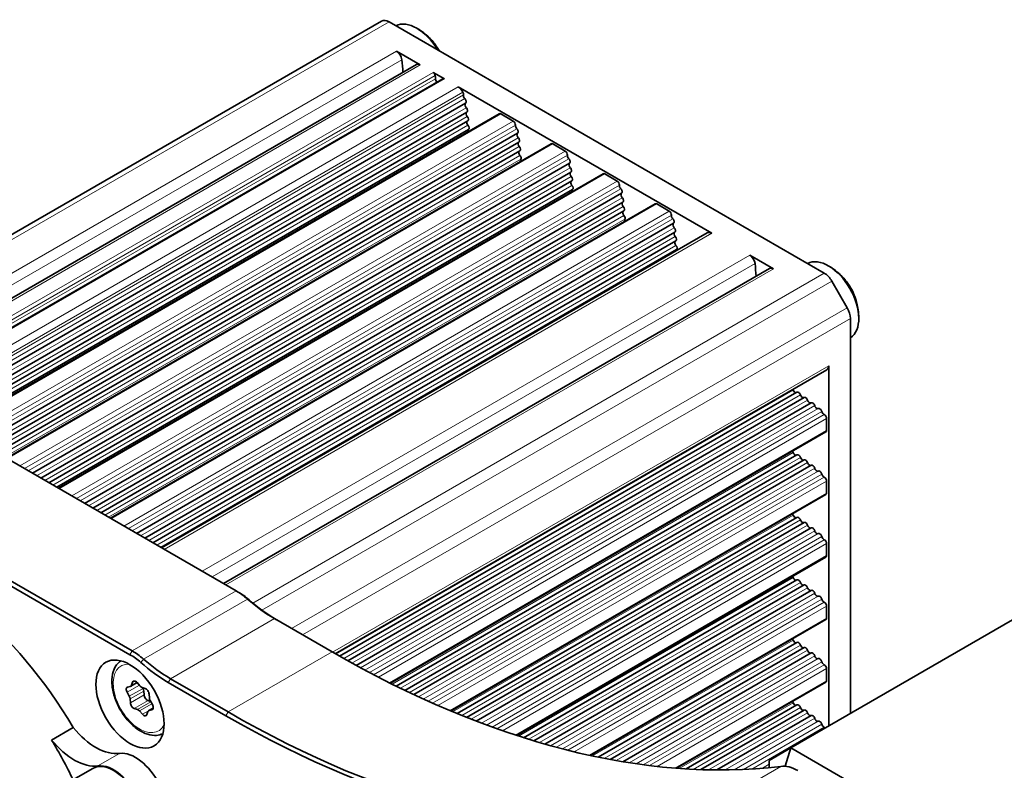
# Model space of a CAD drawing. Header units: millimetres. Extents: x 10 to 1178, y 10 to 830.
# Tile 29 of 33: x 928 to 993, y 723 to 772. Entities that reach past the tile are written whole.
import ezdxf

# ---------------------------------------------------------------- set-up
doc = ezdxf.new("R2010")
doc.units = ezdxf.units.MM
doc.header["$LTSCALE"] = 2
doc.layers.add('Sichtbar (ISO)', color=7, linetype='Continuous', lineweight=35)
doc.layers.add('Sichtbar schmal (ISO)', color=7, linetype='Continuous', lineweight=18)

msp = doc.modelspace()

# ---------------------------------------------------------------- linework, layer by layer
at = {"layer": 'Sichtbar (ISO)'}
for p, q in [((952.00844147, 771.63137455), (915.0570869, 750.29750004)), ((952.50844147, 771.58184573), (980.91403306, 755.18186977)), ((952.99590404, 769.66741592), (954.5464623, 768.77220069)), ((918.6557679, 748.2198006), (954.2964623, 768.7969651)), ((955.3795659, 768.2912081), (956.12259842, 767.86221808)), ((920.31977199, 747.25908739), (956.02259842, 767.87212384)), ((957.01676321, 767.34597179), (973.5772842, 757.78475054)), ((922.44573617, 746.0316614), (957.50517521, 766.27323796)), ((922.9906046, 745.71708146), (957.58855659, 765.69221835)), ((959.69860727, 765.58647983), (924.13720219, 745.05509303)), ((959.79860727, 765.57657406), (960.6131025, 765.10632502)), ((923.51809459, 745.41253497), (957.65130418, 765.11935272)), ((924.02715955, 745.11862619), (957.6932935, 764.55577769)), ((925.83984872, 744.0720696), (960.89928776, 764.31364617)), ((926.38471715, 743.75748967), (960.98266913, 763.73262656)), ((963.09271982, 763.62688803), (927.53131474, 743.09550124)), ((963.19271982, 763.61698227), (964.00721505, 763.14673323)), ((926.91220714, 743.45294318), (961.04541673, 763.15976092)), ((929.23396127, 742.11247781), (964.29340031, 762.35405437)), ((929.7788297, 741.79789787), (964.37678168, 761.77303476)), ((966.48683237, 761.66729624), (930.92542729, 741.13590945)), ((966.58683237, 761.65739048), (967.4013276, 761.18714143)), ((930.30631969, 741.49335139), (964.43952928, 761.20016913)), ((930.81538465, 741.1994426), (964.4815186, 760.6365941)), ((932.62807382, 740.15288601), (967.68751286, 760.39446258)), ((933.17294225, 739.83830608), (967.77089423, 759.81344297)), ((969.88094492, 759.70770445), (934.31953984, 739.17631765)), ((969.98094492, 759.69779868), (970.79544015, 759.22754964)), ((933.70043224, 739.53375959), (967.83364183, 759.24057734)), ((936.02218637, 738.19329422), (971.0816254, 758.43487078)), ((936.5670548, 737.87871428), (971.16500678, 757.85385118)), ((937.65730048, 737.24926065), (973.2772842, 757.81446784)), ((937.09454479, 737.5741678), (971.22775438, 757.28098554)), ((937.60360974, 737.28025901), (971.2697437, 756.71741051)), ((976.04758511, 756.35852165), (977.59814337, 755.46330642)), ((977.34814337, 755.48807083), (941.70744897, 734.91090633)), ((982.41403306, 752.92199752), (981.41403306, 754.65404833)), ((982.62113985, 752.22507409), (982.62113985, 726.43497921)), ((914.70891232, 750.49851873), (942.52853891, 734.43684983)), ((981.08266221, 748.86525368), (948.99239441, 730.33792892)), ((981.20692628, 749.13991995), (981.20692628, 725.61848263)), ((979.13260374, 747.40346503), (949.28510735, 730.17100496)), ((979.59835829, 747.07136392), (949.81265508, 729.87458015)), ((907.77926586, 746.33438617), (935.59889245, 730.27271727)), ((935.74031381, 730.51766624), (907.92068722, 746.57933514)), ((980.0612135, 746.71704967), (950.36355699, 729.57109968)), ((981.06550493, 745.68967749), (981.06550493, 744.90323914)), ((952.60169754, 728.40201149), (981.02408357, 744.81168372)), ((979.13260374, 743.32098218), (952.97325448, 728.21787484)), ((979.59835829, 742.98888107), (953.53848622, 727.94320691)), ((980.0612135, 742.63456682), (954.12966714, 727.66298154)), ((981.06550493, 741.60719464), (981.06550493, 740.82075629)), ((956.54225787, 726.59461221), (981.02408357, 740.72920087)), ((1007.37023074, 740.7238735), (978.7324061, 724.18981774)), ((979.13260374, 739.23849933), (956.9446324, 726.42826811)), ((979.59835829, 738.90639822), (957.55786915, 726.18131588)), ((980.0612135, 738.55208397), (958.20078682, 725.93096074)), ((981.06550493, 737.52471179), (981.06550493, 736.73827344)), ((960.84290307, 724.99510803), (981.02408357, 736.64671802)), ((979.13260374, 735.15601648), (961.2868103, 724.85274284)), ((979.59835829, 734.82391537), (961.96537607, 724.64350834)), ((942.66996026, 734.35520017), (942.52853891, 734.43684983)), ((980.0612135, 734.46960112), (962.67959718, 724.43432025)), ((981.06550493, 733.44222895), (981.06550493, 732.65579059)), ((945.0317868, 732.62417553), (948.7916559, 730.45341409)), ((965.65039882, 723.68823414), (981.02408357, 732.56423517)), ((979.13260374, 731.07353364), (966.15615322, 723.58157643)), ((979.59835829, 730.74143252), (966.93362932, 723.42944784)), ((980.0612135, 730.38711827), (967.75820868, 723.28397512)), ((981.06550493, 729.3597461), (981.06550493, 728.57330774)), ((935.44759475, 728.16029045), (935.62167892, 728.20038331)), ((935.65009313, 728.21149496), (936.06037503, 728.44837133)), ((935.70150659, 728.27813892), (935.76818182, 728.47255615)), ((936.05934365, 728.44952287), (936.25183603, 728.23460337)), ((938.10214034, 728.46004296), (941.86200944, 726.28928153)), ((942.0034308, 726.5342305), (938.2435617, 728.70499194)), ((971.27562675, 722.85347815), (981.02408357, 728.48175232)), ((935.55216218, 727.55309073), (935.41081565, 727.81782851)), ((936.38463296, 728.14002742), (936.59265472, 728.06970687)), ((936.45018779, 728.07156606), (936.42002286, 728.12806407)), ((936.52156527, 727.64422215), (936.50315706, 727.89923451)), ((936.84703745, 727.70421165), (936.86544566, 727.44919929)), ((935.62353966, 727.12574682), (935.60513144, 727.38075918)), ((936.94857986, 727.22036973), (936.775948, 727.27872693)), ((936.91841493, 727.27686774), (937.05976145, 727.01212996)), ((979.13260374, 726.99105079), (971.89240128, 722.81091795)), ((936.08594414, 726.68993105), (935.87792238, 726.7602516)), ((936.41123346, 726.3804356), (936.21874107, 726.5953551)), ((936.76907052, 726.55181955), (936.70239528, 726.35740233)), ((936.82048397, 726.61846351), (937.11163625, 726.78656035)), ((937.02298235, 726.66966802), (936.84889818, 726.62957516)), ((979.59835829, 726.65894967), (972.85383793, 722.76499902)), ((980.0612135, 726.30463542), (973.89403328, 722.74401225)), ((930.4832265, 724.70131725), (931.89744007, 725.51781383)), ((977.31819254, 723.37332116), (978.7324061, 724.18981774)), ((978.7324061, 724.18981774), (978.37406599, 722.98398752)), ((978.7324061, 724.18981774), (1022.57302654, 698.87842373)), ((977.31819254, 723.37332116), (977.31819254, 722.89722964)), ((931.25765461, 721.74229203), (933.16684292, 722.84456242))]:
    msp.add_line(p, q, dxfattribs=at)
for centre, major_axis, start_param, end_param in [((952.50844147, 770.76534914), (-0.5, 0.8660254), 5.4977871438, 6.2831853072), ((954.32000213, 768.88347181), (-1.4, 2.42487113), 4.734842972, 6.2607313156), ((952.99590404, 769.25916763), (0.25, -0.4330127), 0.9279861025, 2.3561944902), ((946.34656197, 771.99589668), (5, -8.66025404), 0.830467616, 0.9279861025), ((954.5464623, 768.3639524), (-0.25, 0.4330127), 5.4977871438, 6.2831853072), ((955.3795659, 768.12790879), (0.1, -0.17320508), 1.0380784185, 2.3561944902), ((954.83184335, 768.28083724), (0.5, -0.8660254), 0.7853981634, 1.0380784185), ((955.68037148, 767.79093929), (0.1, -0.17320508), 3.926990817, 5.2406450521), ((956.12259842, 767.69891876), (-0.1, 0.17320508), 5.4977871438, 6.2831853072), ((957.01676321, 766.85607384), (0.3, -0.51961524), 1.5092185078, 2.3561944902), ((957.22869193, 766.95000734), (0.1, -0.17320508), 0.4940414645, 1.5092185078), ((957.49961425, 766.69977415), (0.1, -0.17320508), 3.6356341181, 5.1573571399), ((957.40517521, 766.44644304), (0.1, -0.17320508), 0, 2.0157644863), ((957.60252055, 766.09854037), (-0.1, 0.17320508), 0.0186489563, 1.9414856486), ((957.67668303, 765.51292762), (-0.1, 0.17320508), 0.081659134, 1.8969386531), ((957.48855659, 765.86542343), (0.1, -0.17320508), 0, 1.9414856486), ((959.79860727, 765.41327475), (-0.1, 0.17320508), 5.4977871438, 6.2831853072), ((957.72983847, 764.93616824), (-0.1, 0.17320508), 0.1447099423, 1.8523916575), ((957.55130418, 765.2925578), (0.1, -0.17320508), 0, 1.8969386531), ((957.5932935, 764.72898277), (0.1, -0.17320508), 0, 1.8523916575), ((960.6131025, 764.94302571), (0.1, -0.17320508), 0.6600703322, 2.3561944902), ((960.8937268, 764.74018236), (0.1, -0.17320508), 3.8016629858, 5.1573571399), ((957.76188139, 764.36940657), (-0.1, 0.17320508), 0.2078330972, 1.1282220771), ((960.79928776, 764.48685125), (0.1, -0.17320508), 0, 2.0157644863), ((960.9966331, 764.13894858), (-0.1, 0.17320508), 0.0186489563, 1.9414856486), ((961.07079558, 763.55333583), (-0.1, 0.17320508), 0.081659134, 1.8969386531), ((960.88266913, 763.90583164), (0.1, -0.17320508), 0, 1.9414856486), ((963.19271982, 763.45368295), (-0.1, 0.17320508), 5.4977871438, 6.2831853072), ((961.12395102, 762.97657645), (-0.1, 0.17320508), 0.1447099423, 1.8523916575), ((960.94541673, 763.33296601), (0.1, -0.17320508), 0, 1.8969386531), ((960.98740605, 762.76939097), (0.1, -0.17320508), 0.3115526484, 1.8523916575), ((964.00721505, 762.98343391), (0.1, -0.17320508), 0.6600703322, 2.3561944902), ((964.28783935, 762.78059057), (0.1, -0.17320508), 3.8016629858, 5.1573571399), ((961.23908519, 762.47505325), (-0.1, 0.17320508), 0.3115526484, 1.2094816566), ((964.19340031, 762.52725945), (0.1, -0.17320508), 0, 2.0157644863), ((964.39074565, 762.17935678), (-0.1, 0.17320508), 0.0186489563, 1.9414856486), ((964.46490813, 761.59374404), (-0.1, 0.17320508), 0.081659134, 1.8969386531), ((964.27678168, 761.94623985), (0.1, -0.17320508), 0, 1.9414856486), ((966.58683237, 761.49409116), (-0.1, 0.17320508), 5.4977871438, 6.2831853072), ((964.51806357, 761.01698465), (-0.1, 0.17320508), 0.1447099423, 1.8523916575), ((964.33952928, 761.37337421), (0.1, -0.17320508), 0, 1.8969386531), ((967.4013276, 761.02384212), (0.1, -0.17320508), 0.6600703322, 2.3561944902), ((964.55010649, 760.45022298), (-0.1, 0.17320508), 0.2078330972, 1.1282220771), ((964.3815186, 760.80979918), (0.1, -0.17320508), 0, 1.8523916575), ((967.6819519, 760.82099877), (0.1, -0.17320508), 3.8016629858, 5.1573571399), ((967.58751286, 760.56766766), (0.1, -0.17320508), 0, 2.0157644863), ((967.7848582, 760.21976499), (-0.1, 0.17320508), 0.0186489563, 1.9414856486), ((967.85902068, 759.63415224), (-0.1, 0.17320508), 0.081659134, 1.8969386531), ((967.67089423, 759.98664805), (0.1, -0.17320508), 0, 1.9414856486), ((969.98094492, 759.53449937), (-0.1, 0.17320508), 5.4977871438, 6.2831853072), ((967.91217612, 759.05739286), (-0.1, 0.17320508), 0.1447099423, 1.8523916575), ((967.73364183, 759.41378242), (0.1, -0.17320508), 0, 1.8969386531), ((970.79544015, 759.06425032), (0.1, -0.17320508), 0.6600703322, 2.3561944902), ((967.77563115, 758.85020738), (0.1, -0.17320508), 0.3115526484, 1.8523916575), ((968.02731029, 758.55586967), (-0.1, 0.17320508), 0.3115526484, 1.2094816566), ((971.07606445, 758.86140698), (0.1, -0.17320508), 3.8016629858, 5.1573571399), ((970.9816254, 758.60807587), (0.1, -0.17320508), 0, 2.0157644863), ((971.17897075, 758.2601732), (-0.1, 0.17320508), 0.0186489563, 1.9414856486), ((971.25313323, 757.67456045), (-0.1, 0.17320508), 0.081659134, 1.8969386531), ((971.06500678, 758.02705626), (0.1, -0.17320508), 0, 1.9414856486), ((973.5772842, 757.2948526), (-0.3, 0.51961524), 5.4977871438, 6.2831853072), ((971.30628867, 757.09780106), (-0.1, 0.17320508), 0.1447099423, 1.8523916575), ((971.12775438, 757.45419062), (0.1, -0.17320508), 0, 1.8969386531), ((971.33833159, 756.53103939), (-0.1, 0.17320508), 0.2078330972, 0.7812602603), ((971.1697437, 756.89061559), (0.1, -0.17320508), 0, 1.8523916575), ((976.04758511, 755.95027336), (0.25, -0.4330127), 0.9279861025, 2.3561944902), ((969.39824304, 758.68700241), (5, -8.66025404), 0.830467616, 0.9279861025), ((981.19005981, 753.37003677), (1.4, -2.42487113), 0.0224539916, 3.119138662), ((977.59814337, 755.05505813), (-0.25, 0.4330127), 5.4977871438, 6.2831853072), ((980.91403306, 754.36537319), (-0.5, 0.8660254), 4.7123889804, 5.4977871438), ((981.91403306, 752.63332239), (-0.5, 0.8660254), 3.926990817, 4.7123889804), ((980.78266221, 749.38486892), (0.3, -0.51961524), 0, 0.7853981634), ((978.76487396, 747.53948901), (0.1, -0.17320508), 1.3064319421, 1.5170292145), ((979.01018487, 747.56043197), (0.1, -0.17320508), 4.4480245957, 6.1140694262), ((979.23260374, 747.23025995), (-0.1, 0.17320508), 4.4034776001, 6.2831853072), ((979.48394111, 747.23494803), (0.1, -0.17320508), 4.4034776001, 6.1771444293), ((979.69835829, 746.89815884), (-0.1, 0.17320508), 4.3589306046, 6.2831853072), ((979.95522343, 746.88658272), (0.1, -0.17320508), 4.3589306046, 6.2401665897), ((980.1612135, 746.54384459), (-0.1, 0.17320508), 4.314383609, 6.2831853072), ((980.42309676, 746.51602724), (0.1, -0.17320508), 4.314383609, 6.2690559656), ((980.62025103, 746.1680202), (-0.1, 0.17320508), 4.2470707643, 6.2690559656), ((980.88872823, 746.1157766), (0.1, -0.17320508), 4.2470707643, 5.623114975), ((980.92408357, 745.77132715), (0.1, -0.17320508), 0.7853981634, 2.4815223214), ((980.92408357, 744.9848888), (0.1, -0.17320508), 0, 0.7853981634), ((978.76487396, 743.45700616), (0.1, -0.17320508), 1.3064319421, 1.7904604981), ((979.01018487, 743.47794913), (0.1, -0.17320508), 4.4480245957, 6.1140694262), ((979.23260374, 743.1477771), (-0.1, 0.17320508), 4.4034776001, 6.2831853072), ((979.48394111, 743.15246518), (0.1, -0.17320508), 4.4034776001, 6.1771444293), ((979.69835829, 742.81567599), (-0.1, 0.17320508), 4.3589306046, 6.2831853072), ((979.95522343, 742.80409987), (0.1, -0.17320508), 4.3589306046, 6.2401665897), ((980.1612135, 742.46136174), (-0.1, 0.17320508), 4.314383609, 6.2831853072), ((980.42309676, 742.43354439), (0.1, -0.17320508), 4.314383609, 6.2690559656), ((980.62025103, 742.08553735), (-0.1, 0.17320508), 4.2470707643, 6.2690559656), ((980.88872823, 742.03329375), (0.1, -0.17320508), 4.2470707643, 5.623114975), ((980.92408357, 741.6888443), (0.1, -0.17320508), 0.7853981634, 2.4815223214), ((980.92408357, 740.90240595), (0.1, -0.17320508), 0, 0.7853981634), ((978.76487396, 739.37452331), (0.1, -0.17320508), 1.3064319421, 1.7904604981), ((979.01018487, 739.39546628), (0.1, -0.17320508), 4.4480245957, 6.1140694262), ((979.23260374, 739.06529425), (-0.1, 0.17320508), 4.4034776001, 6.2831853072), ((979.48394111, 739.06998233), (0.1, -0.17320508), 4.4034776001, 6.1771444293), ((979.69835829, 738.73319314), (-0.1, 0.17320508), 4.3589306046, 6.2831853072), ((979.95522343, 738.72161702), (0.1, -0.17320508), 4.3589306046, 6.2401665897), ((980.1612135, 738.37887889), (-0.1, 0.17320508), 4.314383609, 6.2831853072), ((980.42309676, 738.35106154), (0.1, -0.17320508), 4.314383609, 6.2690559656), ((980.62025103, 738.0030545), (-0.1, 0.17320508), 4.2470707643, 6.2690559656), ((980.88872823, 737.9508109), (0.1, -0.17320508), 4.2470707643, 5.623114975), ((922.16386361, 719.29083826), (10, -17.32050808), 1.5970958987, 2.6642632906), ((980.92408357, 737.60636145), (0.1, -0.17320508), 0.7853981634, 2.4815223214), ((980.92408357, 736.8199231), (0.1, -0.17320508), 0, 0.7853981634), ((978.76487396, 735.29204046), (0.1, -0.17320508), 1.3064319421, 1.7904604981), ((979.01018487, 735.31298343), (0.1, -0.17320508), 4.4480245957, 6.1140694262), ((979.23260374, 734.9828114), (-0.1, 0.17320508), 4.4034776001, 6.2831853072), ((979.48394111, 734.98749948), (0.1, -0.17320508), 4.4034776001, 6.1771444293), ((979.69835829, 734.65071029), (-0.1, 0.17320508), 4.3589306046, 6.2831853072), ((979.95522343, 734.63913417), (0.1, -0.17320508), 4.3589306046, 6.2401665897), ((942.52853891, 731.04838902), (2.075, -3.59400543), 2.1033224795, 2.3561944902), ((942.66996026, 731.13003868), (-1.975, 3.42080034), 5.2449151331, 5.4977871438), ((980.1612135, 734.29639604), (-0.1, 0.17320508), 4.314383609, 6.2831853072), ((980.42309676, 734.26857869), (0.1, -0.17320508), 4.314383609, 6.2690559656), ((980.62025103, 733.92057165), (-0.1, 0.17320508), 4.2470707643, 6.2690559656), ((945.0317868, 740.78914134), (5, -8.66025404), 5.2449151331, 5.4977871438), ((945.17320815, 740.87079099), (-5.1, 8.83345912), 2.1033224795, 2.3561944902), ((980.88872823, 733.86832805), (0.1, -0.17320508), 4.2470707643, 5.623114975), ((980.92408357, 733.5238786), (0.1, -0.17320508), 0.7853981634, 2.4815223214), ((980.92408357, 732.73744025), (0.1, -0.17320508), 0, 0.7853981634), ((978.76487396, 731.20955761), (0.1, -0.17320508), 1.3064319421, 1.7904604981), ((979.01018487, 731.23050058), (0.1, -0.17320508), 4.4480245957, 6.1140694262), ((979.23260374, 730.90032855), (-0.1, 0.17320508), 4.4034776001, 6.2831853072), ((979.48394111, 730.90501663), (0.1, -0.17320508), 4.4034776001, 6.1771444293), ((979.69835829, 730.56822744), (-0.1, 0.17320508), 4.3589306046, 6.2831853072), ((935.59889245, 727.04755577), (1.975, -3.42080034), 2.1033224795, 2.3561944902), ((935.74031381, 727.12920543), (-2.075, 3.59400543), 5.2449151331, 5.4977871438), ((948.7916559, 795.77314056), (40, -69.2820323), 5.4977871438, 6.0422190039), ((979.95522343, 730.55665132), (0.1, -0.17320508), 4.3589306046, 6.2401665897), ((980.1612135, 730.21391319), (-0.1, 0.17320508), 4.314383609, 6.2831853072), ((980.42309676, 730.18609584), (0.1, -0.17320508), 4.314383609, 6.2690559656), ((938.10214034, 736.78830809), (5.1, -8.83345912), 5.2449151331, 5.4977871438), ((938.2435617, 736.86995775), (-5, 8.66025404), 2.1033224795, 2.3561944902), ((980.62025103, 729.8380888), (-0.1, 0.17320508), 4.2470707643, 6.2690559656), ((980.88872823, 729.7858452), (0.1, -0.17320508), 4.2470707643, 5.623114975), ((980.92408357, 729.44139575), (0.1, -0.17320508), 0.7853981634, 2.4815223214), ((935.56918055, 727.88937118), (-0.15, 0.25980762), 6.1081452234, 7.7965344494), ((935.50009313, 728.47130258), (0.15, -0.25980762), 6.1081452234, 6.7493368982), ((935.96959528, 728.27939248), (-0.15, 0.25980762), 5.0609476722, 6.7493368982), ((936.3415844, 728.40473376), (-0.15, 0.25980762), 1.9193550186, 2.5605466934), ((980.92408357, 728.6549574), (0.1, -0.17320508), 0, 0.7853981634), ((935.39379729, 727.48154806), (0.15, -0.25980762), 0.8721574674, 1.5133491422), ((936.2918229, 728.00002339), (0.15, -0.25980762), 0.8721574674, 1.5133491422), ((936.73289943, 727.54343327), (0.15, -0.25980762), 4.013750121, 5.702139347), ((936.63570329, 727.80500053), (-0.15, 0.25980762), 4.013750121, 5.702139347), ((935.83487382, 727.02495794), (0.15, -0.25980762), 4.013750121, 5.702139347), ((937.07677982, 727.34841041), (-0.15, 0.25980762), 0.8721574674, 1.5133491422), ((936.90139656, 726.94058729), (0.15, -0.25980762), 6.1081452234, 7.7965344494), ((978.76487396, 727.12707476), (0.1, -0.17320508), 1.3064319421, 1.7904604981), ((979.01018487, 727.14801773), (0.1, -0.17320508), 4.4480245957, 6.1140694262), ((979.23260374, 726.81784571), (-0.1, 0.17320508), 4.4034776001, 6.2831853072), ((936.12899271, 726.42522471), (0.15, -0.25980762), 1.9193550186, 2.5605466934), ((936.50098182, 726.55056599), (0.15, -0.25980762), 5.0609476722, 6.7493368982), ((936.97048397, 726.35865589), (-0.15, 0.25980762), 6.1081452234, 6.7493368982), ((941.86200944, 791.77230732), (40.1, -69.45523738), 5.4977871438, 6.0422190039), ((942.0034308, 791.85395698), (40, -69.2820323), 5.4977871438, 6.0422190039), ((979.48394111, 726.82253378), (0.1, -0.17320508), 4.4034776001, 6.1771444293), ((979.69835829, 726.48574459), (-0.1, 0.17320508), 4.3589306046, 6.2831853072), ((979.95522343, 726.47416847), (0.1, -0.17320508), 4.3589306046, 6.2401665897), ((980.1612135, 726.13143034), (-0.1, 0.17320508), 4.314383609, 6.2831853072), ((980.42309676, 726.10361299), (0.1, -0.17320508), 4.314383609, 6.2690559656), ((980.62025103, 725.75560595), (-0.1, 0.17320508), 4.2470707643, 6.2690559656), ((980.88872823, 725.70336235), (0.1, -0.17320508), 4.2470707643, 5.623114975), ((933.36982126, 727.64589771), (2.1, -3.6373067), 4.9790583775, 6.0475656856), ((980.92408357, 725.3589129), (0.1, -0.17320508), 2.0007878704, 2.4815223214), ((920.74965005, 718.47434167), (-10, 17.32050808), 4.5908966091, 4.7386885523), ((931.9556077, 726.82940113), (2.1, -3.6373067), 4.9790583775, 6.0475656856), ((935.95605648, 721.27948914), (1.4, -2.42487113), 0, 2.905973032), ((934.54184292, 720.46299256), (-1.375, 2.38156986), 3.1415926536, 6.2831853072), ((934.54184292, 720.46299256), (1.4, -2.42487113), 6.0939207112, 9.1891583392), ((979.1890242, 720.25195454), (-1.5, 2.59807621), 5.4977871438, 6.0422190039)]:
    msp.add_ellipse(centre, major_axis=major_axis, ratio=0.5773502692, start_param=start_param, end_param=end_param, dxfattribs=at)
msp.add_ellipse((935.59889245, 727.04755577), major_axis=(1.575, -2.72798002), ratio=0.5773502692, dxfattribs=at)
for points, knots in [([(955.80244896, 769.68004961), (955.7394649, 769.79265559), (955.67107214, 769.90162203), (955.46338285, 770.19687184), (955.30982911, 770.38172138), (954.9153234, 770.76204824), (954.6748364, 770.95890917), (954.34970083, 771.15225847)], [0.76181128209, 0.76181128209, 0.76181128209, 0.76181128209, 0.93947766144, 0.93947766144, 1.24763665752, 1.24763665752, 1.55579565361, 1.55579565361, 1.55579565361, 1.55579565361]), ([(983.16973604, 752.26136327), (983.16485843, 752.63961359), (983.11461536, 752.9463119), (982.9824955, 753.47812729), (982.89918797, 753.7035335), (982.70655211, 754.11898613), (982.59691513, 754.30888294), (982.33344053, 754.68343681), (982.17988679, 754.86828635), (981.78538108, 755.2486132), (981.54489408, 755.44547413), (981.21975852, 755.63882343)], [0.0150006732, 0.0150006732, 0.0150006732, 0.0150006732, 0.3231596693, 0.3231596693, 0.6313186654, 0.6313186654, 0.9394776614, 0.9394776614, 1.2476366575, 1.2476366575, 1.5557956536, 1.5557956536, 1.5557956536, 1.5557956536]), ([(937.74340632, 725.11438031), (937.61546393, 725.0535564), (937.4759056, 725.01738188), (937.14338888, 724.98972319), (936.94795353, 725.01545557), (936.5349015, 725.14226669), (936.31702355, 725.25281859), (935.89052678, 725.54753187), (935.68240267, 725.73420962), (935.30110676, 726.15992302), (935.12780415, 726.39853579), (934.83094923, 726.90428065), (934.70722949, 727.17117112), (934.52063682, 727.71021705), (934.45797436, 727.98227487), (934.40311713, 728.50860687), (934.41129735, 728.76282775), (934.50705814, 729.22306105), (934.5930635, 729.43105174), (934.79888012, 729.70789554), (934.89162865, 729.79874839), (934.99697033, 729.871347)], [0.831549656, 0.831549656, 0.831549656, 0.831549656, 1.0511925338, 1.0511925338, 1.3408170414, 1.3408170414, 1.6689119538, 1.6689119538, 2.0076228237, 2.0076228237, 2.3437560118, 2.3437560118, 2.6783154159, 2.6783154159, 3.0142308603, 3.0142308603, 3.3528831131, 3.3528831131, 3.6824827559, 3.6824827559, 3.8808393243, 3.8808393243, 3.8808393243, 3.8808393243])]:
    msp.add_open_spline(points, degree=3, knots=knots, dxfattribs=at)
at = {"layer": 'Sichtbar schmal (ISO)'}
for p, q in [((915.34998012, 750.12839806), (952.50844147, 771.58184573)), ((952.99590404, 769.66741592), (917.25165625, 749.03046483)), ((953.34586942, 769.11512926), (917.90493322, 748.6532952)), ((954.5464623, 768.77220069), (918.80221451, 748.13524961)), ((919.63531811, 747.65425702), (955.3795659, 768.2912081)), ((919.87831477, 747.51396283), (955.51649654, 768.08967667)), ((920.07754505, 747.39893718), (955.53895013, 767.87258894)), ((920.37835063, 747.225267), (956.12259842, 767.86221808)), ((921.27251543, 746.70902071), (957.01676321, 767.34597179)), ((921.73370284, 746.44275403), (957.33465629, 766.99697409)), ((921.89747979, 746.34819737), (957.36415309, 766.82489075)), ((922.15965034, 746.19683313), (957.45239473, 766.5731086)), ((922.718153, 745.87438147), (957.54553857, 765.9819819)), ((924.19578083, 745.02127264), (959.79860727, 765.57657406)), ((923.25401637, 745.56500061), (957.61399361, 765.40274271)), ((923.77158185, 745.26618404), (957.66156598, 764.8325755)), ((960.6131025, 765.10632502), (925.01027607, 744.5510236)), ((925.30968724, 744.37815847), (960.75341465, 764.84160403)), ((925.55376289, 744.23724133), (960.84650728, 764.6135168)), ((926.11226555, 743.91478967), (960.93965112, 764.02239011)), ((927.58989338, 743.06168084), (963.19271982, 763.61698227)), ((926.64812892, 743.60540881), (961.00810616, 763.44315092)), ((927.1656944, 743.30659224), (961.05567853, 762.87298371)), ((964.00721505, 763.14673323), (928.40438861, 742.5914318)), ((928.70379979, 742.41856668), (964.1475272, 762.88201224)), ((927.41164385, 743.16459326), (961.11324562, 762.62222211)), ((928.94787544, 742.27764954), (964.24061983, 762.65392501)), ((929.5063781, 741.95519788), (964.33376367, 762.06279831)), ((930.98400593, 741.10208905), (966.58683237, 761.65739048)), ((930.04224147, 741.64581702), (964.40221871, 761.48355912)), ((967.4013276, 761.18714143), (931.79850116, 740.63184001)), ((930.55980695, 741.34700045), (964.44979108, 760.91339192)), ((932.09791234, 740.45897489), (967.54163975, 760.92242045)), ((932.34198799, 740.31805774), (967.63473238, 760.69433322)), ((932.90049065, 739.99560609), (967.72787622, 760.10320652)), ((934.37811848, 739.14249726), (969.98094492, 759.69779868)), ((933.43635402, 739.68622522), (967.79633126, 759.52396733)), ((970.79544015, 759.22754964), (935.19261371, 738.67224822)), ((933.9539195, 739.38740866), (967.84390363, 758.95380012)), ((934.19986895, 739.24540967), (967.90147072, 758.70303853)), ((935.49202489, 738.49938309), (970.9357523, 758.96282865)), ((935.73610054, 738.35846595), (971.02884493, 758.73474142)), ((936.2946032, 738.03601429), (971.12198877, 758.14361473)), ((937.83303641, 737.14779946), (973.5772842, 757.78475054)), ((936.83046657, 737.72663343), (971.19044381, 757.56437554)), ((937.34803205, 737.42781686), (971.23801618, 756.99420833)), ((940.30333732, 735.72157057), (976.04758511, 756.35852165)), ((940.95661429, 735.34440093), (976.39755048, 755.80623499)), ((941.85389558, 734.82635534), (977.59814337, 755.46330642)), ((980.91403306, 755.18186977), (943.60902885, 733.64381555)), ((944.2091952, 733.17382517), (981.41403306, 754.65404833)), ((982.41403306, 752.92199752), (946.14448044, 731.98176155)), ((946.85158722, 731.57351326), (982.62113985, 752.22507409)), ((948.81630768, 730.43918758), (981.20692628, 749.13991995)), ((949.03406856, 730.31405683), (978.88752942, 747.54996049)), ((949.54882705, 730.02211268), (979.35827242, 747.23260399)), ((950.08751382, 729.72239117), (979.82679086, 746.89237078)), ((950.64975377, 729.41588751), (980.29215513, 746.52993591)), ((950.93743731, 729.26155676), (980.52167389, 746.34202372)), ((951.23943038, 729.101371), (980.75448963, 746.1418984)), ((980.9064059, 745.94355188), (951.49900139, 728.96517897)), ((951.81440766, 728.80154861), (981.06550493, 745.68967749)), ((981.06550493, 744.90323914), (952.53891583, 728.43340525)), ((952.7045762, 728.35074255), (978.88752942, 743.46747764)), ((953.25570645, 728.07979765), (979.35827242, 743.15012114)), ((953.83331989, 727.80255047), (979.82679086, 742.80988793)), ((954.43717875, 727.52007549), (980.29215513, 742.44745306)), ((954.74656586, 727.37827531), (980.52167389, 742.25954087)), ((955.07165025, 727.23142132), (980.75448963, 742.05941555)), ((980.9064059, 741.86106903), (955.35132799, 727.10683791)), ((955.69149756, 726.95750466), (981.06550493, 741.60719464)), ((981.06550493, 740.82075629), (956.4743249, 726.62303188)), ((956.65361243, 726.54823683), (978.88752942, 739.38499479)), ((957.25089972, 726.30394071), (979.35827242, 739.06763829)), ((957.87830392, 726.05544023), (979.82679086, 738.72740508)), ((958.53585945, 725.80396704), (980.29215513, 738.36497021)), ((958.87344341, 725.67844632), (980.52167389, 738.17705802)), ((959.22867782, 725.54899946), (980.75448963, 737.9769327)), ((980.9064059, 737.77858618), (959.5347371, 725.43964744)), ((959.90756546, 725.30916975), (981.06550493, 737.52471179)), ((981.06550493, 736.73827344), (960.76805803, 725.01953701)), ((960.9656495, 724.95530975), (978.88752942, 735.30251194)), ((961.62538956, 724.74707075), (979.35827242, 734.98515544)), ((962.32097555, 724.53793505), (979.82679086, 734.64492223)), ((935.74031381, 730.51766624), (942.52853891, 734.43684983)), ((963.05304798, 724.32948421), (980.29215513, 734.28248736)), ((963.4301876, 724.22680096), (980.52167389, 734.09457517)), ((943.26270702, 733.90521744), (936.47448192, 729.98603385)), ((943.26270702, 733.90521744), (943.36874678, 733.84918862)), ((963.82805289, 724.12196704), (980.75448963, 733.89444985)), ((980.9064059, 733.69610333), (964.1717059, 724.03431978)), ((964.59145987, 723.9309346), (981.06550493, 733.44222895)), ((981.06550493, 732.65579059), (965.56533623, 723.70676402)), ((938.2435617, 728.70499194), (945.0317868, 732.62417553)), ((965.79003142, 723.6581851), (978.88752942, 731.22002909)), ((966.54339938, 723.50400219), (979.35827242, 730.90267259)), ((935.74031381, 730.51766624), (935.59889245, 730.27271727)), ((942.0034308, 726.5342305), (948.7916559, 730.45341409)), ((967.34333073, 723.35511031), (979.82679086, 730.56243938)), ((968.19215601, 723.21406676), (980.29215513, 730.20000452)), ((936.47448192, 729.98603385), (936.29767896, 729.76670571)), ((968.632492, 723.14786995), (980.52167389, 730.01209232)), ((969.09946475, 723.08293525), (980.75448963, 729.811967)), ((980.9064059, 729.61362048), (969.50495401, 723.03098916)), ((970.00312202, 722.97287635), (981.06550493, 729.3597461)), ((935.41081565, 727.81782851), (936.21122553, 728.27994537)), ((936.03757964, 728.47217079), (935.70150659, 728.27813892)), ((935.76818182, 728.47255615), (935.90301737, 728.55040348)), ((938.2435617, 728.70499194), (938.10214034, 728.46004296)), ((981.06550493, 728.57330774), (971.17250092, 722.86157921)), ((936.45018779, 728.07156606), (935.55216218, 727.55309073)), ((935.60513144, 727.38075918), (936.50315706, 727.89923451)), ((936.52156527, 727.64422215), (935.62353966, 727.12574682)), ((935.87792238, 726.7602516), (936.775948, 727.27872693)), ((936.96180088, 727.19560717), (936.08594414, 726.68993105)), ((936.21874107, 726.5953551), (937.03168819, 727.06471034)), ((971.44528171, 722.84076252), (978.88752942, 727.13754624)), ((936.80619482, 726.60846665), (936.41123346, 726.3804356)), ((936.84889818, 726.62957516), (937.11084285, 726.78080898)), ((937.07522664, 726.69983127), (937.02298235, 726.66966802)), ((942.0034308, 726.5342305), (941.86200944, 726.28928153)), ((972.36913357, 722.78500854), (979.35827242, 726.82018974)), ((973.3677909, 722.75085117), (979.82679086, 726.47995653)), ((974.45135955, 722.74533676), (980.29215513, 726.11752167)), ((975.0249155, 722.75605453), (980.52167389, 725.92960947)), ((975.64310425, 722.77842443), (980.75448963, 725.72948415)), ((980.9064059, 725.53113763), (976.18927459, 722.8077006)), ((934.92156239, 723.82605257), (933.50734883, 723.00955599)), ((976.87394638, 722.85726579), (977.31819254, 723.11375143)), ((978.09032414, 722.98163597), (971.30209904, 719.06245238))]:
    msp.add_line(p, q, dxfattribs=at)
msp.add_ellipse((936.23528855, 727.41497924), major_axis=(1.225, -2.12176224), ratio=0.5773502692, start_param=2.763890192, end_param=6.6608877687, dxfattribs=at)

doc.saveas('drawing.dxf')
